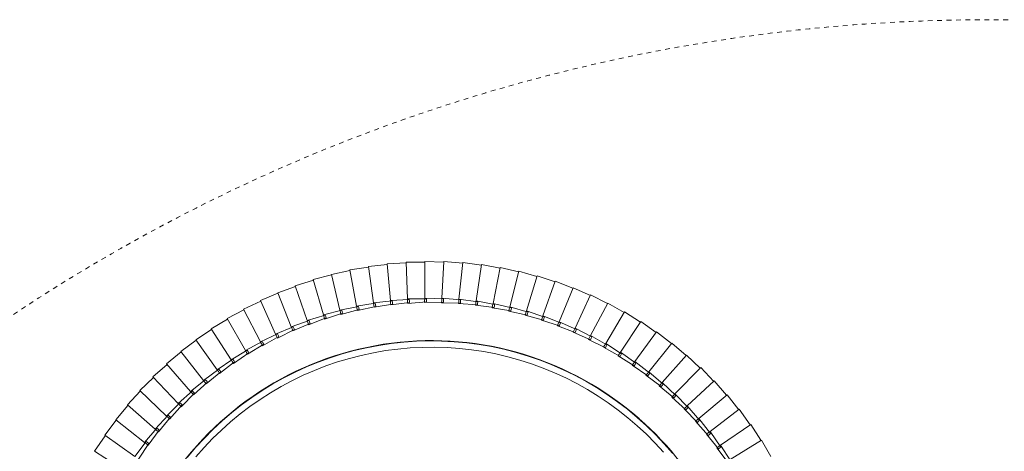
# Model space of a CAD drawing. Header units: millimetres. Extents: x 2868 to 11019, y -1415 to 7989.
# Tile 48 of 83: x 3372 to 3998, y 7441 to 7715. Entities that reach past the tile are written whole.
import ezdxf

# ---------------------------------------------------------------- set-up
doc = ezdxf.new("R2010")
doc.units = ezdxf.units.MM
doc.linetypes.add('Dash', pattern=[6, 3, -3])
doc.layers.add('A-ANNO-DIMS', color=7, linetype='Dash', lineweight=15, true_color=0xd2d2d2)
doc.layers.add('E-LITE-EQPM', color=7, linetype='Continuous', lineweight=20)

# ---------------------------------------------------------------- blocks, each defined once
blk = doc.blocks.new('64314-7L   _Suspended_tensor - 64314-44-7L SAMBA Black_ribbon beige pendant lamp ø450-7L-545827-Planta_PDF')
at = {"layer": 'E-LITE-EQPM'}
for p, q in [((-549.09, -834.47), (-568.74, -847.05)), ((-543.23, -843.67), (-562.26, -857.18)), ((-535.96, -853.22), (-543.23, -843.67)), ((-540.96, -842.05), (-534.33, -852.07)), ((-173.33, -849.29), (-166.2, -839.64)), ((-164.55, -840.77), (-171.03, -850.88)), ((-164.82, -841.91), (-145, -854.21)), ((-145, -854.21), (-139.01, -843.8)), ((-568.74, -847.05), (-561.94, -856.94)), ((-535.84, -851.72), (-534.74, -850.85)), ((-534.74, -850.85), (-527.65, -860.54)), ((-179.89, -857.84), (-172.3, -848.54)), ((-170.71, -849.75), (-177.67, -859.54)), ((-172.18, -850.08), (-173.33, -849.29)), ((-172.3, -848.54), (-171.5, -849.14)), ((-171.35, -850.66), (-172.18, -850.08)), ((-171.5, -849.14), (-170.71, -849.75)), ((-171.03, -850.88), (-171.35, -850.66)), ((-171.03, -850.88), (-151.82, -864.11)), ((-536.94, -852.58), (-555.3, -866.98)), ((-536.94, -852.58), (-536.64, -852.34)), ((-529.22, -861.77), (-536.94, -852.58)), ((-536.64, -852.34), (-535.84, -851.72)), ((-535.15, -852.65), (-535.96, -853.22)), ((-534.33, -852.07), (-535.15, -852.65)), ((-186.85, -866.07), (-178.82, -857.14)), ((-178.82, -857.14), (-178.05, -857.78)), ((-151.82, -864.11), (-145.34, -854.01)), ((-562.26, -857.18), (-554.99, -866.73)), ((-530.23, -861.18), (-547.87, -876.45)), ((-530.23, -861.18), (-529.93, -860.92)), ((-522.07, -869.99), (-530.23, -861.18)), ((-529.93, -860.92), (-529.17, -860.26)), ((-528.43, -861.16), (-529.22, -861.77)), ((-529.17, -860.26), (-528.12, -859.35)), ((-527.65, -860.54), (-528.43, -861.16)), ((-528.12, -859.35), (-520.56, -868.68)), ((-177.29, -858.43), (-184.71, -867.87)), ((-178.78, -858.69), (-179.89, -857.84)), ((-177.98, -859.3), (-178.78, -858.69)), ((-178.05, -857.78), (-177.29, -858.43)), ((-177.67, -859.54), (-177.98, -859.3)), ((-177.67, -859.54), (-159.11, -873.68)), ((-555.3, -866.98), (-547.57, -876.18)), ((-523.11, -869.44), (-540, -885.54)), ((-523.11, -869.44), (-522.83, -869.17)), ((-514.54, -877.85), (-523.11, -869.44)), ((-522.83, -869.17), (-522.1, -868.48)), ((-522.1, -868.48), (-521.09, -867.51)), ((-521.32, -869.33), (-522.07, -869.99)), ((-520.56, -868.68), (-521.32, -869.33)), ((-521.09, -867.51), (-513.1, -876.47)), ((-194.19, -873.95), (-185.74, -865.42)), ((-184.28, -866.77), (-192.14, -875.85)), ((-185.78, -866.97), (-186.85, -866.07)), ((-184.71, -867.87), (-185.78, -866.97)), ((-185.74, -865.42), (-185.01, -866.1)), ((-185.01, -866.1), (-184.28, -866.77)), ((-184.71, -867.87), (-166.85, -882.89)), ((-159.11, -873.68), (-152.15, -863.89)), ((-514.64, -876.34), (-513.68, -875.33)), ((-513.68, -875.33), (-505.26, -883.9)), ((-201.9, -881.47), (-193.05, -873.35)), ((-191.66, -874.78), (-199.95, -883.46)), ((-193.16, -874.9), (-194.19, -873.95)), ((-192.43, -875.58), (-193.16, -874.9)), ((-193.05, -873.35), (-192.36, -874.07)), ((-192.14, -875.85), (-192.43, -875.58)), ((-192.36, -874.07), (-191.66, -874.78)), ((-192.14, -875.85), (-175.03, -891.71)), ((-166.85, -882.89), (-159.43, -873.44)), ((-547.87, -876.45), (-539.72, -885.26)), ((-515.6, -877.35), (-531.7, -894.24)), ((-515.6, -877.35), (-515.33, -877.07)), ((-506.64, -885.34), (-515.6, -877.35)), ((-515.33, -877.07), (-514.64, -876.34)), ((-513.82, -877.16), (-514.54, -877.85)), ((-513.1, -876.47), (-513.82, -877.16)), ((-209.97, -888.61), (-200.74, -880.93)), ((-200.93, -882.47), (-201.9, -881.47)), ((-200.74, -880.93), (-200.08, -881.67)), ((-200.08, -881.67), (-199.41, -882.42)), ((-540, -885.54), (-531.43, -893.95)), ((-507.73, -884.9), (-522.99, -902.54)), ((-507.73, -884.9), (-507.47, -884.6)), ((-498.39, -892.45), (-507.73, -884.9)), ((-507.47, -884.6), (-506.81, -883.84)), ((-506.81, -883.84), (-505.9, -882.78)), ((-505.95, -884.62), (-506.64, -885.34)), ((-505.26, -883.9), (-505.95, -884.62)), ((-505.9, -882.78), (-497.08, -890.94)), ((-218.37, -895.36), (-208.78, -888.13)), ((-208.78, -888.13), (-208.16, -888.9)), ((-199.41, -882.42), (-208.11, -890.7)), ((-200.22, -883.19), (-200.93, -882.47)), ((-199.95, -883.46), (-200.22, -883.19)), ((-199.95, -883.46), (-183.61, -900.13)), ((-175.03, -891.71), (-167.16, -882.63)), ((-531.7, -894.24), (-522.74, -902.23)), ((-499.49, -892.05), (-513.9, -910.41)), ((-499.49, -892.05), (-499.25, -891.75)), ((-489.81, -899.15), (-499.49, -892.05)), ((-499.25, -891.75), (-498.63, -890.95)), ((-498.63, -890.95), (-497.77, -889.85)), ((-497.74, -891.69), (-498.39, -892.45)), ((-497.77, -889.85), (-488.57, -897.58)), ((-497.08, -890.94), (-497.74, -891.69)), ((-207.53, -889.68), (-216.61, -897.53)), ((-209.04, -889.65), (-209.97, -888.61)), ((-208.37, -890.41), (-209.04, -889.65)), ((-208.11, -890.7), (-208.37, -890.41)), ((-208.16, -888.9), (-207.53, -889.68)), ((-208.11, -890.7), (-192.6, -908.12)), ((-183.61, -900.13), (-175.32, -891.44)), ((-490.93, -898.81), (-504.43, -917.83)), ((-490.93, -898.81), (-490.7, -898.49)), ((-480.91, -905.43), (-490.93, -898.81)), ((-490.7, -898.49), (-490.12, -897.67)), ((-490.12, -897.67), (-489.31, -896.53)), ((-489.19, -898.36), (-489.81, -899.15)), ((-489.31, -896.53), (-479.76, -903.8)), ((-488.57, -897.58), (-489.19, -898.36)), ((-227.08, -901.69), (-217.16, -894.93)), ((-215.98, -896.54), (-225.43, -903.95)), ((-217.49, -896.44), (-218.37, -895.36)), ((-216.86, -897.23), (-217.49, -896.44)), ((-217.16, -894.93), (-216.57, -895.74)), ((-216.61, -897.53), (-216.86, -897.23)), ((-216.61, -897.53), (-201.95, -915.68)), ((-216.57, -895.74), (-215.98, -896.54)), ((-192.6, -908.12), (-183.9, -899.85)), ((-522.99, -902.54), (-513.66, -910.09)), ((-482.05, -905.14), (-494.63, -924.79)), ((-482.05, -905.14), (-481.84, -904.81)), ((-471.73, -911.27), (-482.05, -905.14)), ((-481.84, -904.81), (-481.3, -903.96)), ((-481.3, -903.96), (-480.54, -902.79)), ((-480.33, -904.61), (-480.91, -905.43)), ((-480.54, -902.79), (-470.65, -909.59)), ((-479.76, -903.8), (-480.33, -904.61)), ((-236.09, -907.6), (-225.85, -901.32)), ((-224.76, -902.99), (-234.55, -909.93)), ((-226.26, -902.82), (-227.08, -901.69)), ((-225.66, -903.63), (-226.26, -902.82)), ((-225.85, -901.32), (-225.31, -902.16)), ((-225.43, -903.95), (-225.64, -903.66)), ((-225.43, -903.95), (-211.66, -922.78)), ((-225.31, -902.16), (-224.76, -902.99)), ((-513.9, -910.41), (-504.21, -917.5)), ((-472.88, -911.04), (-484.49, -931.28)), ((-472.88, -911.04), (-472.68, -910.7)), ((-462.27, -916.67), (-472.88, -911.04)), ((-472.68, -910.7), (-472.18, -909.83)), ((-472.18, -909.83), (-471.49, -908.62)), ((-471.19, -910.43), (-471.73, -911.27)), ((-471.49, -908.62), (-461.28, -914.94)), ((-470.65, -909.59), (-471.19, -910.43)), ((-254.9, -918.09), (-244.11, -912.82)), ((-245.37, -913.07), (-234.85, -907.29)), ((-244.66, -914.27), (-245.37, -913.07)), ((-244.11, -912.82), (-243.65, -913.7)), ((-233.83, -909.01), (-243.95, -915.47)), ((-235.32, -908.77), (-236.09, -907.6)), ((-234.77, -909.61), (-235.32, -908.77)), ((-234.85, -907.29), (-234.34, -908.15)), ((-234.55, -909.93), (-234.77, -909.61)), ((-234.55, -909.93), (-221.7, -929.41)), ((-234.34, -908.15), (-233.83, -909.01)), ((-201.95, -915.68), (-192.87, -907.83)), ((-504.43, -917.83), (-494.42, -924.45)), ((-463.43, -916.49), (-474.06, -937.26)), ((-463.43, -916.49), (-463.25, -916.15)), ((-452.57, -921.61), (-463.43, -916.49)), ((-463.25, -916.15), (-462.79, -915.25)), ((-462.79, -915.25), (-462.16, -914.01)), ((-461.77, -915.8), (-462.27, -916.67)), ((-462.16, -914.01), (-451.66, -919.83)), ((-461.28, -914.94), (-461.77, -915.8)), ((-453.16, -920.22), (-452.58, -918.94)), ((-452.58, -918.94), (-441.81, -924.26)), ((-264.67, -922.64), (-253.64, -917.9)), ((-252.79, -919.71), (-263.48, -925.17)), ((-254.25, -919.32), (-254.9, -918.09)), ((-253.78, -920.21), (-254.25, -919.32)), ((-253.64, -917.9), (-253.21, -918.8)), ((-243.18, -914.59), (-253.6, -920.56)), ((-253.21, -918.8), (-252.79, -919.71)), ((-244.14, -915.14), (-244.66, -914.27)), ((-243.95, -915.47), (-244.14, -915.14)), ((-243.95, -915.47), (-232.04, -935.54)), ((-243.65, -913.7), (-243.18, -914.59)), ((-211.66, -922.78), (-202.21, -915.38)), ((-494.63, -924.79), (-484.3, -930.93)), ((-453.73, -921.49), (-463.36, -942.74)), ((-453.73, -921.49), (-453.57, -921.13)), ((-442.64, -926.07), (-453.73, -921.49)), ((-453.57, -921.13), (-453.16, -920.22)), ((-452.11, -920.72), (-452.57, -921.61)), ((-451.66, -919.83), (-452.11, -920.72)), ((-443.81, -926.01), (-443.67, -925.65)), ((-443.67, -925.65), (-443.29, -924.71)), ((-443.29, -924.71), (-442.78, -923.41)), ((-442.78, -923.41), (-431.77, -928.2)), ((-442.23, -925.17), (-442.64, -926.07)), ((-441.81, -924.26), (-442.23, -925.17)), ((-274.64, -926.72), (-263.39, -922.52)), ((-262.63, -924.36), (-273.57, -929.31)), ((-264.07, -923.91), (-264.67, -922.64)), ((-263.64, -924.82), (-264.07, -923.91)), ((-263.48, -925.17), (-263.64, -924.82)), ((-263.48, -925.17), (-253.56, -946.29)), ((-263.39, -922.52), (-263.01, -923.44)), ((-263.01, -923.44), (-262.63, -924.36)), ((-253.6, -920.56), (-253.78, -920.21)), ((-253.6, -920.56), (-242.67, -941.17)), ((-221.7, -929.41), (-211.9, -922.46)), ((-484.49, -931.28), (-473.89, -936.91)), ((-443.81, -926.01), (-452.4, -947.7)), ((-432.51, -930.06), (-443.81, -926.01)), ((-433.68, -930.05), (-441.22, -952.13)), ((-433.68, -930.05), (-433.55, -929.68)), ((-422.19, -933.55), (-433.68, -930.05)), ((-433.55, -929.68), (-433.23, -928.73)), ((-433.23, -928.73), (-432.77, -927.41)), ((-432.77, -927.41), (-421.55, -931.66)), ((-432.14, -929.13), (-432.51, -930.06)), ((-431.77, -928.2), (-432.14, -929.13)), ((-422.98, -932.26), (-422.59, -930.92)), ((-422.59, -930.92), (-411.17, -934.63)), ((-421.55, -931.66), (-421.87, -932.61)), ((-295.11, -933.43), (-283.51, -930.32)), ((-282.93, -932.23), (-294.29, -936.1)), ((-284.79, -930.32), (-273.36, -926.66)), ((-284.32, -931.64), (-284.79, -930.32)), ((-283.98, -932.59), (-284.32, -931.64)), ((-272.69, -928.54), (-283.85, -932.95)), ((-283.51, -930.32), (-283.22, -931.27)), ((-283.22, -931.27), (-282.93, -932.23)), ((-274.1, -928.02), (-274.64, -926.72)), ((-273.72, -928.95), (-274.1, -928.02)), ((-273.57, -929.31), (-273.72, -928.95)), ((-273.57, -929.31), (-264.67, -950.88)), ((-273.36, -926.66), (-273.02, -927.6)), ((-273.02, -927.6), (-272.69, -928.54)), ((-232.04, -935.54), (-221.93, -929.08)), ((-474.06, -937.26), (-463.2, -942.38)), ((-423.36, -933.6), (-429.84, -956.02)), ((-423.36, -933.6), (-423.26, -933.23)), ((-411.72, -936.55), (-423.36, -933.6)), ((-423.26, -933.23), (-422.98, -932.26)), ((-421.87, -932.61), (-422.19, -933.55)), ((-412.89, -936.65), (-418.28, -959.36)), ((-412.89, -936.65), (-412.8, -936.27)), ((-401.13, -939.04), (-412.89, -936.65)), ((-412.8, -936.27), (-412.57, -935.29)), ((-412.57, -935.29), (-412.25, -933.93)), ((-412.25, -933.93), (-400.66, -937.09)), ((-411.45, -935.59), (-411.72, -936.55)), ((-411.17, -934.63), (-411.45, -935.59)), ((-402.22, -938.81), (-402.03, -937.82)), ((-402.03, -937.82), (-401.77, -936.45)), ((-401.77, -936.45), (-390.05, -939.05)), ((-400.89, -938.06), (-401.13, -939.04)), ((-400.66, -937.09), (-400.89, -938.06)), ((-391.38, -939.85), (-391.19, -938.46)), ((-391.19, -938.46), (-379.36, -940.5)), ((-326.78, -939.73), (-314.86, -938.32)), ((-316.13, -938.14), (-304.28, -936.15)), ((-315.85, -939.51), (-316.13, -938.14)), ((-303.89, -938.11), (-315.57, -940.88)), ((-314.86, -938.32), (-314.71, -939.3)), ((-305.56, -936.04), (-293.83, -933.49)), ((-305.22, -937.39), (-305.56, -936.04)), ((-304.97, -938.37), (-305.22, -937.39)), ((-304.88, -938.74), (-304.97, -938.37)), ((-293.34, -935.42), (-304.88, -938.74)), ((-304.28, -936.15), (-304.09, -937.13)), ((-304.09, -937.13), (-303.89, -938.11)), ((-294.7, -934.76), (-295.11, -933.43)), ((-294.41, -935.73), (-294.7, -934.76)), ((-294.29, -936.1), (-294.41, -935.73)), ((-294.29, -936.1), (-287.51, -958.42)), ((-293.83, -933.49), (-293.58, -934.45)), ((-293.58, -934.45), (-293.34, -935.42)), ((-283.85, -932.95), (-283.98, -932.59)), ((-283.85, -932.95), (-276, -954.93)), ((-242.67, -941.17), (-232.25, -935.2)), ((-463.36, -942.74), (-452.26, -947.33)), ((-402.29, -939.2), (-406.58, -962.13)), ((-402.29, -939.2), (-402.22, -938.82)), ((-390.42, -941.01), (-402.29, -939.2)), ((-391.57, -941.23), (-394.76, -964.34)), ((-391.57, -941.23), (-391.52, -940.84)), ((-379.63, -942.47), (-391.57, -941.23)), ((-391.52, -940.84), (-391.38, -939.85)), ((-390.23, -940.03), (-390.42, -941.01)), ((-390.05, -939.05), (-390.23, -940.03)), ((-380.77, -942.75), (-382.84, -965.99)), ((-380.77, -942.75), (-380.73, -942.36)), ((-368.78, -943.41), (-380.77, -942.75)), ((-380.73, -942.36), (-380.65, -941.35)), ((-380.65, -941.35), (-380.52, -939.96)), ((-380.52, -939.96), (-368.6, -941.43)), ((-379.49, -941.48), (-379.63, -942.47)), ((-379.36, -940.5), (-379.49, -941.48)), ((-369.91, -943.74), (-370.86, -967.05)), ((-369.91, -943.74), (-369.89, -943.35)), ((-357.9, -943.83), (-369.91, -943.74)), ((-369.89, -943.35), (-369.85, -942.35)), ((-369.85, -942.35), (-369.79, -940.95)), ((-369.79, -940.95), (-357.82, -941.84)), ((-368.69, -942.42), (-368.78, -943.41)), ((-368.6, -941.43), (-368.69, -942.42)), ((-359.03, -941.42), (-347.03, -941.73)), ((-359.02, -942.82), (-359.03, -941.42)), ((-359.01, -943.82), (-359.02, -942.82)), ((-347.01, -943.73), (-359.01, -944.21)), ((-359.01, -944.21), (-359.01, -943.82)), ((-359.01, -944.21), (-358.85, -967.55)), ((-357.86, -942.84), (-357.9, -943.83)), ((-357.82, -941.84), (-357.86, -942.84)), ((-348.26, -941.37), (-336.25, -941.11)), ((-348.18, -942.77), (-348.26, -941.37)), ((-348.13, -943.77), (-348.18, -942.77)), ((-348.1, -944.16), (-348.13, -943.77)), ((-336.14, -943.1), (-348.1, -944.16)), ((-348.1, -944.16), (-346.82, -967.46)), ((-347.03, -941.73), (-347.02, -942.73)), ((-347.02, -942.73), (-347.01, -943.73)), ((-337.5, -940.81), (-325.52, -939.97)), ((-337.36, -942.2), (-337.5, -940.81)), ((-337.25, -943.2), (-337.36, -942.2)), ((-337.21, -943.59), (-337.25, -943.2)), ((-325.32, -941.96), (-337.21, -943.59)), ((-337.21, -943.59), (-334.81, -966.8)), ((-336.25, -941.11), (-336.2, -942.11)), ((-336.2, -942.11), (-336.14, -943.1)), ((-326.57, -941.11), (-326.78, -939.73)), ((-326.42, -942.11), (-326.57, -941.11)), ((-326.36, -942.49), (-326.42, -942.11)), ((-314.56, -940.29), (-326.36, -942.49)), ((-326.36, -942.49), (-322.85, -965.56)), ((-325.52, -939.97), (-325.42, -940.96)), ((-325.42, -940.96), (-325.32, -941.96)), ((-315.65, -940.49), (-315.85, -939.51)), ((-315.57, -940.88), (-315.65, -940.49)), ((-315.57, -940.88), (-310.96, -963.75)), ((-314.71, -939.3), (-314.56, -940.29)), ((-304.88, -938.74), (-299.17, -961.37)), ((-253.56, -946.29), (-242.86, -940.83)), ((-452.4, -947.7), (-441.1, -951.75)), ((-276, -954.93), (-264.83, -950.51)), ((-264.67, -950.88), (-253.73, -945.93)), ((-441.22, -952.13), (-429.73, -955.63)), ((-429.84, -956.02), (-418.2, -958.96)), ((-287.51, -958.42), (-276.14, -954.55)), ((-418.28, -959.36), (-406.51, -961.74)), ((-406.58, -962.13), (-394.71, -963.95)), ((-322.85, -965.56), (-311.04, -963.36)), ((-310.96, -963.75), (-299.27, -960.98)), ((-299.17, -961.37), (-287.63, -958.05)), ((-394.76, -964.34), (-382.82, -965.59)), ((-382.84, -965.99), (-370.85, -966.66)), ((-370.86, -967.05), (-358.86, -967.15)), ((-358.85, -967.55), (-346.85, -967.06)), ((-346.82, -967.46), (-334.86, -966.4)), ((-334.81, -966.8), (-322.91, -965.17))]:
    blk.add_line(p, q, dxfattribs=at)
at = {"layer": 'E-LITE-EQPM', "flags": 128}
for points in [[(-504.4, -843.5), (-499.22, -849.39), (-493.82, -855.07), (-488.19, -860.53), (-482.35, -865.76), (-476.3, -870.75), (-470.06, -875.49), (-463.64, -879.98), (-457.04, -884.21), (-450.27, -888.17), (-443.36, -891.86), (-436.3, -895.27), (-429.11, -898.4), (-421.8, -901.23), (-414.38, -903.77), (-406.87, -906.02), (-399.28, -907.95), (-391.61, -909.59), (-383.88, -910.92), (-376.11, -911.93), (-368.3, -912.64), (-360.47, -913.03), (-352.63, -913.11), (-344.8, -912.87), (-336.98, -912.32), (-329.19, -911.46), (-321.43, -910.29), (-313.74, -908.81), (-306.1, -907.02), (-298.55, -904.93), (-291.08, -902.54), (-283.72, -899.85), (-276.47, -896.87), (-269.34, -893.6), (-262.35, -890.05), (-255.51, -886.23), (-248.83, -882.13), (-242.31, -877.77), (-235.98, -873.15), (-229.83, -868.28), (-223.89, -863.17), (-218.15, -857.83), (-212.64, -852.26), (-207.35, -846.48)], [(-201.53, -845.84), (-206.8, -851.86), (-212.3, -857.66), (-218.04, -863.24), (-223.99, -868.58), (-230.15, -873.68), (-236.51, -878.54), (-243.06, -883.13), (-249.79, -887.46), (-256.68, -891.51), (-263.73, -895.29), (-270.93, -898.78), (-278.26, -901.98), (-285.72, -904.88), (-293.28, -907.49), (-300.94, -909.79), (-308.69, -911.78), (-316.51, -913.46), (-324.39, -914.82), (-332.32, -915.87), (-340.29, -916.6), (-348.28, -917.02), (-356.27, -917.11), (-364.27, -916.88), (-372.25, -916.34), (-380.2, -915.47), (-388.11, -914.29), (-395.97, -912.79), (-403.76, -910.98), (-411.48, -908.86), (-419.1, -906.43), (-426.62, -903.7), (-434.02, -900.67), (-441.3, -897.34), (-448.43, -893.73), (-455.42, -889.84), (-462.25, -885.67), (-468.9, -881.23), (-475.37, -876.53), (-481.65, -871.57), (-487.73, -866.36), (-493.59, -860.92), (-499.23, -855.25), (-504.63, -849.35), (-509.8, -843.25)]]:
    blk.add_lwpolyline(points, dxfattribs=at)
at = {"layer": 'E-LITE-EQPM'}
for start, end in [(311.23305, 333.13497), (214.23131, 311.1892)]:
    blk.add_arc((-354.59, -717.12), 200.2, start, end, dxfattribs=at)

msp = doc.modelspace()

# ---------------------------------------------------------------- linework, layer by layer
at = {"layer": 'A-ANNO-DIMS', "color": 7, "true_color": 0xf0f0f0}
msp.add_circle((3988.61, 6594.11), 1121, dxfattribs=at)

# ---------------------------------------------------------------- block references
at = {"layer": 'E-LITE-EQPM', "extrusion": (0, 0, -1), "rotation": 179.9999950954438}
msp.add_blockref('64314-7L   _Suspended_tensor - 64314-44-7L SAMBA Black_ribbon beige pendant lamp ø450-7L-545827-Planta_PDF', (-3988.61, 6594.11), dxfattribs=at)

doc.saveas('drawing.dxf')
